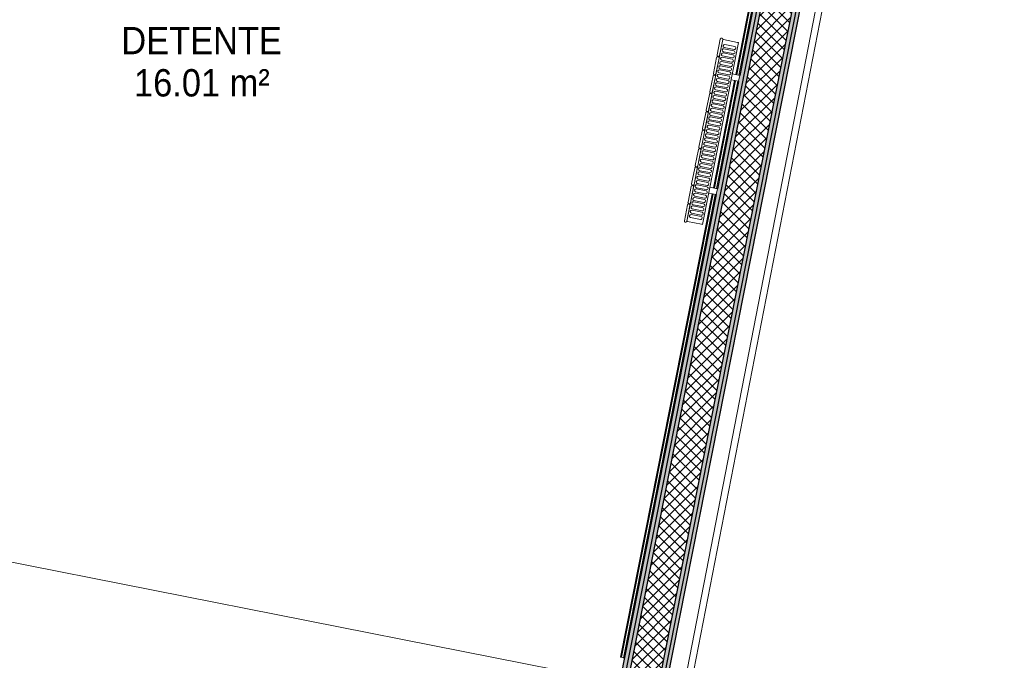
# Model space of a CAD drawing. Header units: millimetres. Extents: x -24070 to 30874, y -36590 to 4541.
# Tile 69 of 91: x 1594 to 4832, y -30866 to -28759. Entities that reach past the tile are written whole.
import ezdxf

# ---------------------------------------------------------------- set-up
doc = ezdxf.new("R2010")
doc.units = ezdxf.units.MM
for name, color, linetype, lineweight in [('A-AREA-IDEN', 7, 'Continuous', 30), ('A-FLOR-HRAL', 7, 'Continuous', 18), ('A-WALL', 7, 'Continuous', 25), ('A-WALL-PATT', 7, 'Continuous', 25), ('BATIEMENT', 7, 'Continuous', 18), ('CANALISATIONS', 7, 'Continuous', 18), ('EQP CVC', 7, 'Continuous', 18), ('MOBILIER', 7, 'Continuous', 18)]:
    doc.layers.add(name, color=color, linetype=linetype, lineweight=lineweight)
doc.styles.add('Arial', font='arial.ttf', dxfattribs={"width": 0.9, "height": 90})

# ---------------------------------------------------------------- blocks, each defined once
blk = doc.blocks.new('Garde-corps - Garde-corps-513303-2021_015_1111_DCE_1_50_N0 FINI_PLB_EFS')
at = {"layer": 'A-FLOR-HRAL'}
for p, q in [((3799.8, -27325.1), (3799.5, -27326.7)), ((3799.5, -27326.7), (4250, -27415.8)), ((3799.8, -27325.1), (3800.1, -27323.4)), ((3799.8, -27325.1), (4251.9, -27414.5)), ((3800.1, -27323.4), (3801.5, -27316.4)), ((3800.1, -27323.4), (4254, -27413.1)), ((3802.1, -27313.4), (3801.5, -27316.4)), ((3801.5, -27316.4), (4262.4, -27407.5)), ((4250, -27415.8), (3948.6, -28939.5)), ((4251.9, -27414.5), (3950.2, -28939.8)), ((4254, -27413.1), (3951.9, -28940.2)), ((4262.4, -27407.5), (3958.9, -28941.6)), ((4254, -27413.1), (4262.4, -27407.5)), ((3944.7, -28959.1), (3874.8, -29312.3)), ((3946.3, -28959.5), (3876.5, -29312.6)), ((3948, -28959.8), (3878.2, -29313)), ((3955, -28961.2), (3885.1, -29314.3)), ((3870.9, -29331.9), (3569.5, -30855.6)), ((3872.6, -29332.2), (3571.1, -30856)), ((3874.3, -29332.6), (3572.8, -30856.3)), ((3881.3, -29334), (3579.8, -30857.7)), ((3569.5, -30855.6), (3571.1, -30856)), ((3572.8, -30856.3), (3571.1, -30856)), ((3579.8, -30857.7), (3572.8, -30856.3)), ((3579.8, -30857.7), (3582.8, -30858.3))]:
    blk.add_line(p, q, dxfattribs=at)
for points, knots in [([(4250, -27415.8), (4250, -27415.8), (4250, -27415.8), (4250.2, -27415.7), (4250.4, -27415.6), (4250.6, -27415.4), (4250.7, -27415.3), (4250.9, -27415.2), (4251, -27415.1), (4251.2, -27415), (4251.3, -27414.9), (4251.5, -27414.8), (4251.6, -27414.7), (4251.8, -27414.6), (4251.9, -27414.6), (4251.9, -27414.5)], [0.1, 0.1, 0.1, 0.1, 0.2, 0.3, 0.4, 0.475, 0.55, 0.6, 0.65, 0.7, 0.75, 0.8, 0.85, 0.9, 1, 1, 1, 1]), ([(4262.4, -27407.5), (4262.4, -27407.5), (4262.4, -27407.5), (4262.6, -27407.4), (4262.8, -27407.2), (4263, -27407.1), (4263.2, -27407), (4263.4, -27406.8), (4263.7, -27406.6), (4264.1, -27406.4), (4264.3, -27406.2), (4264.6, -27406), (4265.1, -27405.7), (4265.6, -27405.4), (4265.9, -27405.2)], [0, 0, 0, 0, 0.166667, 0.25, 0.333333, 0.416667, 0.458333, 0.5, 0.583333, 0.666667, 0.708333, 0.75, 0.833333, 1, 1, 1, 1])]:
    blk.add_open_spline(points, degree=3, knots=knots, dxfattribs=at)
blk = doc.blocks.new('72_SOUS EVIER - Type A-516873-2021_015_1111_DCE_1_50_N0 FINI_PLB_EFS')
at = {"layer": 'MOBILIER', "color": 8, "true_color": 0x808080}
for p, q in [((475.8, 0), (612.7, 0)), ((914.6, 0), (1344.7, 0)), ((1344.7, 0), (1344.7, -600)), ((-1249.5, -600), (1344.7, -600))]:
    blk.add_line(p, q, dxfattribs=at)
blk = doc.blocks.new('B02_ARC_rvt-1-2021_015_1111_DCE_1_50_N0 FINI_PLB_EFS')
at = {"layer": 'A-WALL-PATT', "lineweight": 18}
h = blk.add_hatch(dxfattribs=at)
h.set_pattern_fill('FP_1', color=256, style=0, pattern_type=2)
h.set_pattern_definition([(45, (0, 0), (-17.67767, 17.67767), []), (135, (0, 0), (-17.67767, -17.67767), [])])
h.paths.add_polyline_path([(3545.1, -31703.3), (4393, -27417.1), (4292.8, -27397.8), (3445.1, -31683.1), (3495.1, -31693.2)])
at = {"layer": 'A-WALL-PATT', "lineweight": 5, "true_color": 0xdadada}
for points in [[(3463.9, -31523.7), (4278.1, -27407.6), (4265.9, -27405.2), (3451.6, -31521.2), (3457.8, -31522.5)], [(3476.1, -31526.2), (4290.4, -27410), (4278.1, -27407.6), (3463.9, -31523.7), (3470, -31524.9)], [(3588.4, -31548.8), (4405.2, -27419.6), (4393, -27417.1), (3576.1, -31546.3), (3582.3, -31547.6)]]:
    blk.add_hatch(color=254, dxfattribs=at).paths.add_polyline_path(points)
at = {"layer": 'A-WALL-PATT', "true_color": 0xdadada}
blk.add_hatch(color=254, dxfattribs=at).paths.add_polyline_path([(3600.6, -31551.3), (4417.5, -27422), (4405.2, -27419.6), (3588.4, -31548.8), (3594.5, -31550.1)])
at = {"layer": 'A-WALL'}
for p, q in [((4278.1, -27407.6), (3463.9, -31523.7)), ((4290.4, -27410), (3476.1, -31526.2)), ((4393, -27417.1), (3576.1, -31546.3)), ((4405.2, -27419.6), (3588.4, -31548.8))]:
    blk.add_line(p, q, dxfattribs=at)
at = {"layer": 'BATIEMENT', "lineweight": 25}
for p, q in [((3600.6, -31551.3), (4417.5, -27422)), ((4265.9, -27405.2), (3961.8, -28942.1)), ((3958, -28961.8), (3888.1, -29314.9)), ((3884.2, -29334.5), (3451.6, -31521.2))]:
    blk.add_line(p, q, dxfattribs=at)
at = {"layer": 'BATIEMENT', "lineweight": 18}
blk.add_blockref('Garde-corps - Garde-corps-513303-2021_015_1111_DCE_1_50_N0 FINI_PLB_EFS', (0, 0), dxfattribs=at)
at = {"layer": 'MOBILIER', "lineweight": 18, "rotation": 168.8099662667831}
blk.add_blockref('72_SOUS EVIER - Type A-516873-2021_015_1111_DCE_1_50_N0 FINI_PLB_EFS', (2224.7, -31284.8), dxfattribs=at)
blk = doc.blocks.new('202_RADIATEUR GENERIQUE - Type-1480591-2021_015_1111_DCE_1_50_N0 FINI_PLB_EFS')
at = {"layer": 'EQP CVC'}
for p, q in [((-200, 0), (-200, -25)), ((-180, -25), (-180, 0)), ((305, -25), (-305, -25)), ((-305, -25), (-305, -28)), ((-305, -75), (-305, -28)), ((-180, 0), (-200, 0)), ((180, 0), (180, -25)), ((200, 0), (180, 0)), ((200, -25), (200, 0)), ((305, -28), (305, -25)), ((305, -28), (305, -75)), ((-290, -68), (-290, -35)), ((-280, -35), (-280, -68)), ((-275.7, -68), (-275.7, -35)), ((-265.8, -35), (-265.8, -68)), ((-261.5, -68), (-261.5, -35)), ((-251.5, -35), (-251.5, -68)), ((-247.2, -68), (-247.2, -35)), ((-237.3, -35), (-237.3, -68)), ((-233, -68), (-233, -35)), ((-223, -35), (-223, -68)), ((-218.7, -68), (-218.7, -35)), ((-208.8, -35), (-208.8, -68)), ((-204.5, -68), (-204.5, -35)), ((-194.5, -35), (-194.5, -68)), ((-190.2, -68), (-190.2, -35)), ((-180.3, -35), (-180.3, -68)), ((-176, -68), (-176, -35)), ((-166, -35), (-166, -68)), ((-161.7, -68), (-161.7, -35)), ((-151.8, -35), (-151.8, -68)), ((-147.5, -68), (-147.5, -35)), ((-137.5, -35), (-137.5, -68)), ((-133.2, -68), (-133.2, -35)), ((-123.3, -35), (-123.3, -68)), ((-119, -68), (-119, -35)), ((-109, -35), (-109, -68)), ((-104.7, -68), (-104.7, -35)), ((-94.8, -35), (-94.8, -68)), ((-90.5, -68), (-90.5, -35)), ((-80.5, -35), (-80.5, -68)), ((-76.2, -68), (-76.2, -35)), ((-66.3, -35), (-66.3, -68)), ((-62, -68), (-62, -35)), ((-52, -35), (-52, -68)), ((-47.7, -68), (-47.7, -35)), ((-37.8, -35), (-37.8, -68)), ((-33.5, -68), (-33.5, -35)), ((-23.5, -35), (-23.5, -68)), ((-19.2, -68), (-19.2, -35)), ((-9.3, -35), (-9.3, -68)), ((-5, -68), (-5, -35)), ((5, -35), (5, -68)), ((9.3, -68), (9.3, -35)), ((19.2, -35), (19.2, -68)), ((23.5, -68), (23.5, -35)), ((33.5, -35), (33.5, -68)), ((37.8, -68), (37.8, -35)), ((47.7, -35), (47.7, -68)), ((52, -68), (52, -35)), ((62, -35), (62, -68)), ((66.3, -68), (66.3, -35)), ((76.2, -35), (76.2, -68)), ((80.5, -68), (80.5, -35)), ((90.5, -35), (90.5, -68)), ((94.8, -68), (94.8, -35)), ((104.7, -35), (104.7, -68)), ((109, -68), (109, -35)), ((119, -35), (119, -68)), ((123.3, -68), (123.3, -35)), ((133.2, -35), (133.2, -68)), ((137.5, -68), (137.5, -35)), ((147.5, -35), (147.5, -68)), ((151.8, -68), (151.8, -35)), ((161.7, -35), (161.7, -68)), ((166, -68), (166, -35)), ((176, -35), (176, -68)), ((180.3, -68), (180.3, -35)), ((190.2, -35), (190.2, -68)), ((194.5, -68), (194.5, -35)), ((204.5, -35), (204.5, -68)), ((208.8, -68), (208.8, -35)), ((218.7, -35), (218.7, -68)), ((223, -68), (223, -35)), ((233, -35), (233, -68)), ((237.3, -68), (237.3, -35)), ((247.2, -35), (247.2, -68)), ((251.5, -68), (251.5, -35)), ((261.5, -35), (261.5, -68)), ((265.8, -68), (265.8, -35)), ((275.7, -35), (275.7, -68)), ((280, -68), (280, -35)), ((290, -35), (290, -68)), ((-305, -75), (-305, -78)), ((-305, -78), (305, -78)), ((-251.5, -78), (-304.5, -78)), ((-304.5, -86), (-251.5, -86)), ((-189.7, -78), (-242.7, -78)), ((-242.7, -86), (-189.7, -86)), ((-127.9, -78), (-180.9, -78)), ((-180.9, -86), (-127.9, -86)), ((-66.2, -78), (-119.2, -78)), ((-119.2, -86), (-66.2, -86)), ((-4.4, -78), (-57.4, -78)), ((-57.4, -86), (-4.4, -86)), ((57.4, -78), (4.4, -78)), ((4.4, -86), (57.4, -86)), ((119.2, -78), (66.2, -78)), ((66.2, -86), (119.2, -86)), ((180.9, -78), (127.9, -78)), ((127.9, -86), (180.9, -86)), ((242.7, -78), (189.7, -78)), ((189.7, -86), (242.7, -86)), ((304.5, -78), (251.5, -78)), ((251.5, -86), (304.5, -86)), ((305, -78), (305, -75))]:
    blk.add_line(p, q, dxfattribs=at)
for centre, start, end in [((-285, -35), 360, 180), ((-270.7, -35), 360, 180), ((-256.5, -35), 360, 180), ((-242.2, -35), 360, 180), ((-228, -35), 360, 180), ((-213.7, -35), 360, 180), ((-199.5, -35), 360, 180), ((-185.2, -35), 360, 180), ((-171, -35), 360, 180), ((-156.7, -35), 360, 180), ((-142.5, -35), 360, 180), ((-128.2, -35), 360, 180), ((-114, -35), 360, 180), ((-99.7, -35), 360, 180), ((-85.5, -35), 360, 180), ((-71.2, -35), 360, 180), ((-57, -35), 360, 180), ((-42.7, -35), 360, 180), ((-28.5, -35), 360, 180), ((-14.2, -35), 360, 180), ((0, -35), 360, 180), ((14.3, -35), 360, 180), ((28.5, -35), 360, 180), ((42.8, -35), 360, 180), ((57, -35), 360, 180), ((71.3, -35), 360, 180), ((85.5, -35), 360, 180), ((99.8, -35), 360, 180), ((114, -35), 360, 180), ((128.3, -35), 360, 180), ((142.5, -35), 360, 180), ((156.8, -35), 360, 180), ((171, -35), 360, 180), ((185.3, -35), 360, 180), ((199.5, -35), 360, 180), ((213.8, -35), 360, 180), ((228, -35), 360, 180), ((242.3, -35), 360, 180), ((256.5, -35), 360, 180), ((270.8, -35), 360, 180), ((285, -35), 360, 180), ((-285, -68), 180, 360), ((-270.7, -68), 180, 360), ((-256.5, -68), 180, 360), ((-242.2, -68), 180, 360), ((-228, -68), 180, 360), ((-213.7, -68), 180, 360), ((-199.5, -68), 180, 360), ((-185.2, -68), 180, 360), ((-171, -68), 180, 360), ((-156.7, -68), 180, 360), ((-142.5, -68), 180, 360), ((-128.2, -68), 180, 360), ((-114, -68), 180, 360), ((-99.7, -68), 180, 360), ((-85.5, -68), 180, 360), ((-71.2, -68), 180, 360), ((-57, -68), 180, 360), ((-42.7, -68), 180, 360), ((-28.5, -68), 180, 360), ((-14.2, -68), 180, 360), ((0, -68), 180, 360), ((14.3, -68), 180, 360), ((28.5, -68), 180, 360), ((42.8, -68), 180, 360), ((57, -68), 180, 360), ((71.3, -68), 180, 360), ((85.5, -68), 180, 360), ((99.8, -68), 180, 360), ((114, -68), 180, 360), ((128.3, -68), 180, 360), ((142.5, -68), 180, 360), ((156.8, -68), 180, 360), ((171, -68), 180, 360), ((185.3, -68), 180, 360), ((199.5, -68), 180, 360), ((213.8, -68), 180, 360), ((228, -68), 180, 360), ((242.3, -68), 180, 360), ((256.5, -68), 180, 360), ((270.8, -68), 180, 360), ((285, -68), 180, 360)]:
    blk.add_arc(centre, 5, start, end, dxfattribs=at)
for points, knots in [([(-305.3, -78.1), (-305.5, -78.1), (-305.9, -78.2), (-306.3, -78.4), (-306.6, -78.6), (-306.7, -78.7), (-306.9, -78.8), (-307.1, -78.9), (-307.2, -79.1), (-307.4, -79.2), (-307.6, -79.4), (-307.7, -79.6), (-307.8, -79.8), (-308, -80), (-308.1, -80.2), (-308.2, -80.4), (-308.3, -80.7), (-308.4, -80.9), (-308.4, -81.2), (-308.5, -81.5), (-308.5, -81.8), (-308.5, -82)], [0.1428571, 0.1428571, 0.1428571, 0.1428571, 0.2857143, 0.3571429, 0.3928571, 0.4285714, 0.4642857, 0.5, 0.5357143, 0.5714286, 0.6071429, 0.6428571, 0.6785714, 0.7142857, 0.75, 0.7857143, 0.8214286, 0.8571429, 0.8928571, 0.9285714, 1, 1, 1, 1]), ([(-308.5, -82), (-308.5, -82.2), (-308.5, -82.5), (-308.4, -82.8), (-308.4, -83.1), (-308.3, -83.3), (-308.2, -83.6), (-308.1, -83.8), (-308, -84), (-307.8, -84.2), (-307.7, -84.4), (-307.6, -84.6), (-307.4, -84.8), (-307.2, -84.9), (-307, -85.1), (-306.8, -85.3), (-306.6, -85.4), (-306.3, -85.6), (-305.9, -85.8), (-305.3, -86), (-304.8, -86), (-304.5, -86)], [0, 0, 0, 0, 0.071429, 0.107143, 0.142857, 0.178571, 0.214286, 0.25, 0.285714, 0.321429, 0.357143, 0.392857, 0.428571, 0.464286, 0.5, 0.571429, 0.607143, 0.642857, 0.714286, 0.857143, 1, 1, 1, 1]), ([(-247.5, -82), (-247.5, -81.8), (-247.5, -81.5), (-247.6, -81.2), (-247.6, -80.9), (-247.7, -80.7), (-247.8, -80.4), (-247.9, -80.2), (-248, -80), (-248.2, -79.8), (-248.3, -79.6), (-248.4, -79.4), (-248.6, -79.2), (-248.8, -79.1), (-249, -78.9), (-249.2, -78.7), (-249.4, -78.6), (-249.7, -78.4), (-250.1, -78.2), (-250.7, -78), (-251.2, -78), (-251.5, -78)], [0, 0, 0, 0, 0.071429, 0.107143, 0.142857, 0.178571, 0.214286, 0.25, 0.285714, 0.321429, 0.357143, 0.392857, 0.428571, 0.464286, 0.5, 0.571429, 0.607143, 0.642857, 0.714286, 0.857143, 1, 1, 1, 1]), ([(-251.5, -86), (-251.2, -86), (-250.7, -86), (-250.1, -85.8), (-249.7, -85.6), (-249.4, -85.4), (-249.3, -85.3), (-249.1, -85.2), (-248.9, -85.1), (-248.8, -84.9), (-248.6, -84.8), (-248.4, -84.6), (-248.3, -84.4), (-248.2, -84.2), (-248, -84), (-247.9, -83.8), (-247.8, -83.6), (-247.7, -83.3), (-247.6, -83.1), (-247.6, -82.8), (-247.5, -82.5), (-247.5, -82.2), (-247.5, -82)], [0, 0, 0, 0, 0.142857, 0.285714, 0.357143, 0.392857, 0.428571, 0.464286, 0.5, 0.535714, 0.571429, 0.607143, 0.642857, 0.678571, 0.714286, 0.75, 0.785714, 0.821429, 0.857143, 0.892857, 0.928571, 1, 1, 1, 1]), ([(-242.7, -78), (-243, -78), (-243.5, -78), (-244.1, -78.2), (-244.6, -78.4), (-244.8, -78.6), (-245, -78.7), (-245.1, -78.8), (-245.3, -78.9), (-245.5, -79.1), (-245.6, -79.2), (-245.8, -79.4), (-245.9, -79.6), (-246.1, -79.8), (-246.2, -80), (-246.3, -80.2), (-246.4, -80.4), (-246.5, -80.7), (-246.6, -80.9), (-246.6, -81.2), (-246.7, -81.5), (-246.7, -81.8), (-246.7, -82)], [0, 0, 0, 0, 0.142857, 0.285714, 0.357143, 0.392857, 0.428571, 0.464286, 0.5, 0.535714, 0.571429, 0.607143, 0.642857, 0.678571, 0.714286, 0.75, 0.785714, 0.821429, 0.857143, 0.892857, 0.928571, 1, 1, 1, 1]), ([(-246.7, -82), (-246.7, -82.2), (-246.7, -82.5), (-246.6, -82.8), (-246.6, -83.1), (-246.5, -83.3), (-246.4, -83.6), (-246.3, -83.8), (-246.2, -84), (-246.1, -84.2), (-245.9, -84.4), (-245.8, -84.6), (-245.6, -84.8), (-245.5, -84.9), (-245.3, -85.1), (-245, -85.3), (-244.8, -85.4), (-244.6, -85.6), (-244.1, -85.8), (-243.5, -86), (-243, -86), (-242.7, -86)], [0, 0, 0, 0, 0.071429, 0.107143, 0.142857, 0.178571, 0.214286, 0.25, 0.285714, 0.321429, 0.357143, 0.392857, 0.428571, 0.464286, 0.5, 0.571429, 0.607143, 0.642857, 0.714286, 0.857143, 1, 1, 1, 1]), ([(-185.7, -82), (-185.7, -81.8), (-185.7, -81.5), (-185.8, -81.2), (-185.9, -80.9), (-185.9, -80.7), (-186, -80.4), (-186.1, -80.2), (-186.3, -80), (-186.4, -79.8), (-186.5, -79.6), (-186.7, -79.4), (-186.8, -79.2), (-187, -79.1), (-187.2, -78.9), (-187.4, -78.7), (-187.7, -78.6), (-187.9, -78.4), (-188.3, -78.2), (-189, -78), (-189.5, -78), (-189.7, -78)], [0, 0, 0, 0, 0.071429, 0.107143, 0.142857, 0.178571, 0.214286, 0.25, 0.285714, 0.321429, 0.357143, 0.392857, 0.428571, 0.464286, 0.5, 0.571429, 0.607143, 0.642857, 0.714286, 0.857143, 1, 1, 1, 1]), ([(-189.7, -86), (-189.5, -86), (-189, -86), (-188.3, -85.8), (-187.9, -85.6), (-187.7, -85.4), (-187.5, -85.3), (-187.3, -85.2), (-187.1, -85.1), (-187, -84.9), (-186.8, -84.8), (-186.7, -84.6), (-186.5, -84.4), (-186.4, -84.2), (-186.3, -84), (-186.1, -83.8), (-186, -83.6), (-185.9, -83.3), (-185.9, -83.1), (-185.8, -82.8), (-185.7, -82.5), (-185.7, -82.2), (-185.7, -82)], [0, 0, 0, 0, 0.142857, 0.285714, 0.357143, 0.392857, 0.428571, 0.464286, 0.5, 0.535714, 0.571429, 0.607143, 0.642857, 0.678571, 0.714286, 0.75, 0.785714, 0.821429, 0.857143, 0.892857, 0.928571, 1, 1, 1, 1]), ([(-180.9, -78), (-181.2, -78), (-181.7, -78), (-182.3, -78.2), (-182.8, -78.4), (-183, -78.6), (-183.2, -78.7), (-183.4, -78.8), (-183.5, -78.9), (-183.7, -79.1), (-183.8, -79.2), (-184, -79.4), (-184.1, -79.6), (-184.3, -79.8), (-184.4, -80), (-184.5, -80.2), (-184.6, -80.4), (-184.7, -80.7), (-184.8, -80.9), (-184.9, -81.2), (-184.9, -81.5), (-184.9, -81.8), (-184.9, -82)], [0, 0, 0, 0, 0.142857, 0.285714, 0.357143, 0.392857, 0.428571, 0.464286, 0.5, 0.535714, 0.571429, 0.607143, 0.642857, 0.678571, 0.714286, 0.75, 0.785714, 0.821429, 0.857143, 0.892857, 0.928571, 1, 1, 1, 1]), ([(-184.9, -82), (-184.9, -82.2), (-184.9, -82.5), (-184.9, -82.8), (-184.8, -83.1), (-184.7, -83.3), (-184.6, -83.6), (-184.5, -83.8), (-184.4, -84), (-184.3, -84.2), (-184.1, -84.4), (-184, -84.6), (-183.8, -84.8), (-183.7, -84.9), (-183.5, -85.1), (-183.2, -85.3), (-183, -85.4), (-182.8, -85.6), (-182.3, -85.8), (-181.7, -86), (-181.2, -86), (-180.9, -86)], [0, 0, 0, 0, 0.071429, 0.107143, 0.142857, 0.178571, 0.214286, 0.25, 0.285714, 0.321429, 0.357143, 0.392857, 0.428571, 0.464286, 0.5, 0.571429, 0.607143, 0.642857, 0.714286, 0.857143, 1, 1, 1, 1]), ([(-123.9, -82), (-123.9, -81.8), (-124, -81.5), (-124, -81.2), (-124.1, -80.9), (-124.2, -80.7), (-124.3, -80.4), (-124.4, -80.2), (-124.5, -80), (-124.6, -79.8), (-124.7, -79.6), (-124.9, -79.4), (-125, -79.2), (-125.2, -79.1), (-125.4, -78.9), (-125.6, -78.7), (-125.9, -78.6), (-126.1, -78.4), (-126.5, -78.2), (-127.2, -78), (-127.7, -78), (-127.9, -78)], [0, 0, 0, 0, 0.071429, 0.107143, 0.142857, 0.178571, 0.214286, 0.25, 0.285714, 0.321429, 0.357143, 0.392857, 0.428571, 0.464286, 0.5, 0.571429, 0.607143, 0.642857, 0.714286, 0.857143, 1, 1, 1, 1]), ([(-127.9, -86), (-127.7, -86), (-127.2, -86), (-126.5, -85.8), (-126.1, -85.6), (-125.9, -85.4), (-125.7, -85.3), (-125.5, -85.2), (-125.4, -85.1), (-125.2, -84.9), (-125, -84.8), (-124.9, -84.6), (-124.7, -84.4), (-124.6, -84.2), (-124.5, -84), (-124.4, -83.8), (-124.3, -83.6), (-124.2, -83.3), (-124.1, -83.1), (-124, -82.8), (-124, -82.5), (-123.9, -82.2), (-123.9, -82)], [0, 0, 0, 0, 0.142857, 0.285714, 0.357143, 0.392857, 0.428571, 0.464286, 0.5, 0.535714, 0.571429, 0.607143, 0.642857, 0.678571, 0.714286, 0.75, 0.785714, 0.821429, 0.857143, 0.892857, 0.928571, 1, 1, 1, 1]), ([(-119.2, -78), (-119.4, -78), (-119.9, -78), (-120.6, -78.2), (-121, -78.4), (-121.2, -78.6), (-121.4, -78.7), (-121.6, -78.8), (-121.7, -78.9), (-121.9, -79.1), (-122.1, -79.2), (-122.2, -79.4), (-122.4, -79.6), (-122.5, -79.8), (-122.6, -80), (-122.7, -80.2), (-122.9, -80.4), (-122.9, -80.7), (-123, -80.9), (-123.1, -81.2), (-123.1, -81.5), (-123.2, -81.8), (-123.2, -82)], [0, 0, 0, 0, 0.142857, 0.285714, 0.357143, 0.392857, 0.428571, 0.464286, 0.5, 0.535714, 0.571429, 0.607143, 0.642857, 0.678571, 0.714286, 0.75, 0.785714, 0.821429, 0.857143, 0.892857, 0.928571, 1, 1, 1, 1]), ([(-123.2, -82), (-123.2, -82.2), (-123.1, -82.5), (-123.1, -82.8), (-123, -83.1), (-122.9, -83.3), (-122.9, -83.6), (-122.7, -83.8), (-122.6, -84), (-122.5, -84.2), (-122.4, -84.4), (-122.2, -84.6), (-122.1, -84.8), (-121.9, -84.9), (-121.7, -85.1), (-121.5, -85.3), (-121.2, -85.4), (-121, -85.6), (-120.6, -85.8), (-119.9, -86), (-119.4, -86), (-119.2, -86)], [0, 0, 0, 0, 0.071429, 0.107143, 0.142857, 0.178571, 0.214286, 0.25, 0.285714, 0.321429, 0.357143, 0.392857, 0.428571, 0.464286, 0.5, 0.571429, 0.607143, 0.642857, 0.714286, 0.857143, 1, 1, 1, 1]), ([(-62.2, -82), (-62.2, -81.8), (-62.2, -81.5), (-62.2, -81.2), (-62.3, -80.9), (-62.4, -80.7), (-62.5, -80.4), (-62.6, -80.2), (-62.7, -80), (-62.8, -79.8), (-63, -79.6), (-63.1, -79.4), (-63.3, -79.2), (-63.4, -79.1), (-63.6, -78.9), (-63.9, -78.7), (-64.1, -78.6), (-64.3, -78.4), (-64.8, -78.2), (-65.4, -78), (-65.9, -78), (-66.2, -78)], [0, 0, 0, 0, 0.071429, 0.107143, 0.142857, 0.178571, 0.214286, 0.25, 0.285714, 0.321429, 0.357143, 0.392857, 0.428571, 0.464286, 0.5, 0.571429, 0.607143, 0.642857, 0.714286, 0.857143, 1, 1, 1, 1]), ([(-66.2, -86), (-65.9, -86), (-65.4, -86), (-64.8, -85.8), (-64.3, -85.6), (-64.1, -85.4), (-63.9, -85.3), (-63.8, -85.2), (-63.6, -85.1), (-63.4, -84.9), (-63.3, -84.8), (-63.1, -84.6), (-63, -84.4), (-62.8, -84.2), (-62.7, -84), (-62.6, -83.8), (-62.5, -83.6), (-62.4, -83.3), (-62.3, -83.1), (-62.2, -82.8), (-62.2, -82.5), (-62.2, -82.2), (-62.2, -82)], [0, 0, 0, 0, 0.142857, 0.285714, 0.357143, 0.392857, 0.428571, 0.464286, 0.5, 0.535714, 0.571429, 0.607143, 0.642857, 0.678571, 0.714286, 0.75, 0.785714, 0.821429, 0.857143, 0.892857, 0.928571, 1, 1, 1, 1]), ([(-57.4, -78), (-57.6, -78), (-58.2, -78), (-58.8, -78.2), (-59.2, -78.4), (-59.5, -78.6), (-59.6, -78.7), (-59.8, -78.8), (-60, -78.9), (-60.1, -79.1), (-60.3, -79.2), (-60.4, -79.4), (-60.6, -79.6), (-60.7, -79.8), (-60.9, -80), (-61, -80.2), (-61.1, -80.4), (-61.2, -80.7), (-61.2, -80.9), (-61.3, -81.2), (-61.4, -81.5), (-61.4, -81.8), (-61.4, -82)], [0, 0, 0, 0, 0.142857, 0.285714, 0.357143, 0.392857, 0.428571, 0.464286, 0.5, 0.535714, 0.571429, 0.607143, 0.642857, 0.678571, 0.714286, 0.75, 0.785714, 0.821429, 0.857143, 0.892857, 0.928571, 1, 1, 1, 1]), ([(-61.4, -82), (-61.4, -82.2), (-61.4, -82.5), (-61.3, -82.8), (-61.2, -83.1), (-61.2, -83.3), (-61.1, -83.6), (-61, -83.8), (-60.9, -84), (-60.7, -84.2), (-60.6, -84.4), (-60.4, -84.6), (-60.3, -84.8), (-60.1, -84.9), (-59.9, -85.1), (-59.7, -85.3), (-59.5, -85.4), (-59.2, -85.6), (-58.8, -85.8), (-58.2, -86), (-57.6, -86), (-57.4, -86)], [0, 0, 0, 0, 0.071429, 0.107143, 0.142857, 0.178571, 0.214286, 0.25, 0.285714, 0.321429, 0.357143, 0.392857, 0.428571, 0.464286, 0.5, 0.571429, 0.607143, 0.642857, 0.714286, 0.857143, 1, 1, 1, 1]), ([(-0.4, -82), (-0.4, -81.8), (-0.4, -81.5), (-0.5, -81.2), (-0.5, -80.9), (-0.6, -80.7), (-0.7, -80.4), (-0.8, -80.2), (-0.9, -80), (-1.1, -79.8), (-1.2, -79.6), (-1.3, -79.4), (-1.5, -79.2), (-1.6, -79.1), (-1.9, -78.9), (-2.1, -78.7), (-2.3, -78.6), (-2.6, -78.4), (-3, -78.2), (-3.6, -78), (-4.1, -78), (-4.4, -78)], [0, 0, 0, 0, 0.071429, 0.107143, 0.142857, 0.178571, 0.214286, 0.25, 0.285714, 0.321429, 0.357143, 0.392857, 0.428571, 0.464286, 0.5, 0.571429, 0.607143, 0.642857, 0.714286, 0.857143, 1, 1, 1, 1]), ([(-4.4, -86), (-4.1, -86), (-3.6, -86), (-3, -85.8), (-2.6, -85.6), (-2.3, -85.4), (-2.1, -85.3), (-2, -85.2), (-1.8, -85.1), (-1.6, -84.9), (-1.5, -84.8), (-1.3, -84.6), (-1.2, -84.4), (-1.1, -84.2), (-0.9, -84), (-0.8, -83.8), (-0.7, -83.6), (-0.6, -83.3), (-0.5, -83.1), (-0.5, -82.8), (-0.4, -82.5), (-0.4, -82.2), (-0.4, -82)], [0, 0, 0, 0, 0.142857, 0.285714, 0.357143, 0.392857, 0.428571, 0.464286, 0.5, 0.535714, 0.571429, 0.607143, 0.642857, 0.678571, 0.714286, 0.75, 0.785714, 0.821429, 0.857143, 0.892857, 0.928571, 1, 1, 1, 1]), ([(4.4, -78), (4.1, -78), (3.6, -78), (3, -78.2), (2.6, -78.4), (2.3, -78.6), (2.1, -78.7), (2, -78.8), (1.8, -78.9), (1.6, -79.1), (1.5, -79.2), (1.3, -79.4), (1.2, -79.6), (1.1, -79.8), (0.9, -80), (0.8, -80.2), (0.7, -80.4), (0.6, -80.7), (0.5, -80.9), (0.5, -81.2), (0.4, -81.5), (0.4, -81.8), (0.4, -82)], [0, 0, 0, 0, 0.142857, 0.285714, 0.357143, 0.392857, 0.428571, 0.464286, 0.5, 0.535714, 0.571429, 0.607143, 0.642857, 0.678571, 0.714286, 0.75, 0.785714, 0.821429, 0.857143, 0.892857, 0.928571, 1, 1, 1, 1]), ([(0.4, -82), (0.4, -82.2), (0.4, -82.5), (0.5, -82.8), (0.5, -83.1), (0.6, -83.3), (0.7, -83.6), (0.8, -83.8), (0.9, -84), (1.1, -84.2), (1.2, -84.4), (1.3, -84.6), (1.5, -84.8), (1.6, -84.9), (1.9, -85.1), (2.1, -85.3), (2.3, -85.4), (2.6, -85.6), (3, -85.8), (3.6, -86), (4.1, -86), (4.4, -86)], [0, 0, 0, 0, 0.071429, 0.107143, 0.142857, 0.178571, 0.214286, 0.25, 0.285714, 0.321429, 0.357143, 0.392857, 0.428571, 0.464286, 0.5, 0.571429, 0.607143, 0.642857, 0.714286, 0.857143, 1, 1, 1, 1]), ([(61.4, -82), (61.4, -81.8), (61.4, -81.5), (61.3, -81.2), (61.2, -80.9), (61.2, -80.7), (61.1, -80.4), (61, -80.2), (60.9, -80), (60.7, -79.8), (60.6, -79.6), (60.4, -79.4), (60.3, -79.2), (60.1, -79.1), (59.9, -78.9), (59.7, -78.7), (59.5, -78.6), (59.2, -78.4), (58.8, -78.2), (58.2, -78), (57.6, -78), (57.4, -78)], [0, 0, 0, 0, 0.071429, 0.107143, 0.142857, 0.178571, 0.214286, 0.25, 0.285714, 0.321429, 0.357143, 0.392857, 0.428571, 0.464286, 0.5, 0.571429, 0.607143, 0.642857, 0.714286, 0.857143, 1, 1, 1, 1]), ([(57.4, -86), (57.6, -86), (58.2, -86), (58.8, -85.8), (59.2, -85.6), (59.5, -85.4), (59.6, -85.3), (59.8, -85.2), (60, -85.1), (60.1, -84.9), (60.3, -84.8), (60.4, -84.6), (60.6, -84.4), (60.7, -84.2), (60.9, -84), (61, -83.8), (61.1, -83.6), (61.2, -83.3), (61.2, -83.1), (61.3, -82.8), (61.4, -82.5), (61.4, -82.2), (61.4, -82)], [0, 0, 0, 0, 0.142857, 0.285714, 0.357143, 0.392857, 0.428571, 0.464286, 0.5, 0.535714, 0.571429, 0.607143, 0.642857, 0.678571, 0.714286, 0.75, 0.785714, 0.821429, 0.857143, 0.892857, 0.928571, 1, 1, 1, 1]), ([(66.2, -78), (65.9, -78), (65.4, -78), (64.8, -78.2), (64.3, -78.4), (64.1, -78.6), (63.9, -78.7), (63.8, -78.8), (63.6, -78.9), (63.4, -79.1), (63.3, -79.2), (63.1, -79.4), (63, -79.6), (62.8, -79.8), (62.7, -80), (62.6, -80.2), (62.5, -80.4), (62.4, -80.7), (62.3, -80.9), (62.2, -81.2), (62.2, -81.5), (62.2, -81.8), (62.2, -82)], [0, 0, 0, 0, 0.142857, 0.285714, 0.357143, 0.392857, 0.428571, 0.464286, 0.5, 0.535714, 0.571429, 0.607143, 0.642857, 0.678571, 0.714286, 0.75, 0.785714, 0.821429, 0.857143, 0.892857, 0.928571, 1, 1, 1, 1]), ([(62.2, -82), (62.2, -82.2), (62.2, -82.5), (62.2, -82.8), (62.3, -83.1), (62.4, -83.3), (62.5, -83.6), (62.6, -83.8), (62.7, -84), (62.8, -84.2), (63, -84.4), (63.1, -84.6), (63.3, -84.8), (63.4, -84.9), (63.6, -85.1), (63.9, -85.3), (64.1, -85.4), (64.3, -85.6), (64.8, -85.8), (65.4, -86), (65.9, -86), (66.2, -86)], [0, 0, 0, 0, 0.071429, 0.107143, 0.142857, 0.178571, 0.214286, 0.25, 0.285714, 0.321429, 0.357143, 0.392857, 0.428571, 0.464286, 0.5, 0.571429, 0.607143, 0.642857, 0.714286, 0.857143, 1, 1, 1, 1]), ([(123.2, -82), (123.2, -81.8), (123.1, -81.5), (123.1, -81.2), (123, -80.9), (122.9, -80.7), (122.9, -80.4), (122.7, -80.2), (122.6, -80), (122.5, -79.8), (122.4, -79.6), (122.2, -79.4), (122.1, -79.2), (121.9, -79.1), (121.7, -78.9), (121.5, -78.7), (121.2, -78.6), (121, -78.4), (120.6, -78.2), (119.9, -78), (119.4, -78), (119.2, -78)], [0, 0, 0, 0, 0.071429, 0.107143, 0.142857, 0.178571, 0.214286, 0.25, 0.285714, 0.321429, 0.357143, 0.392857, 0.428571, 0.464286, 0.5, 0.571429, 0.607143, 0.642857, 0.714286, 0.857143, 1, 1, 1, 1]), ([(119.2, -86), (119.4, -86), (119.9, -86), (120.6, -85.8), (121, -85.6), (121.2, -85.4), (121.4, -85.3), (121.6, -85.2), (121.7, -85.1), (121.9, -84.9), (122.1, -84.8), (122.2, -84.6), (122.4, -84.4), (122.5, -84.2), (122.6, -84), (122.7, -83.8), (122.9, -83.6), (122.9, -83.3), (123, -83.1), (123.1, -82.8), (123.1, -82.5), (123.2, -82.2), (123.2, -82)], [0, 0, 0, 0, 0.142857, 0.285714, 0.357143, 0.392857, 0.428571, 0.464286, 0.5, 0.535714, 0.571429, 0.607143, 0.642857, 0.678571, 0.714286, 0.75, 0.785714, 0.821429, 0.857143, 0.892857, 0.928571, 1, 1, 1, 1]), ([(127.9, -78), (127.7, -78), (127.2, -78), (126.5, -78.2), (126.1, -78.4), (125.9, -78.6), (125.7, -78.7), (125.5, -78.8), (125.4, -78.9), (125.2, -79.1), (125, -79.2), (124.9, -79.4), (124.7, -79.6), (124.6, -79.8), (124.5, -80), (124.4, -80.2), (124.3, -80.4), (124.2, -80.7), (124.1, -80.9), (124, -81.2), (124, -81.5), (123.9, -81.8), (123.9, -82)], [0, 0, 0, 0, 0.142857, 0.285714, 0.357143, 0.392857, 0.428571, 0.464286, 0.5, 0.535714, 0.571429, 0.607143, 0.642857, 0.678571, 0.714286, 0.75, 0.785714, 0.821429, 0.857143, 0.892857, 0.928571, 1, 1, 1, 1]), ([(123.9, -82), (123.9, -82.2), (124, -82.5), (124, -82.8), (124.1, -83.1), (124.2, -83.3), (124.3, -83.6), (124.4, -83.8), (124.5, -84), (124.6, -84.2), (124.7, -84.4), (124.9, -84.6), (125, -84.8), (125.2, -84.9), (125.4, -85.1), (125.6, -85.3), (125.9, -85.4), (126.1, -85.6), (126.5, -85.8), (127.2, -86), (127.7, -86), (127.9, -86)], [0, 0, 0, 0, 0.071429, 0.107143, 0.142857, 0.178571, 0.214286, 0.25, 0.285714, 0.321429, 0.357143, 0.392857, 0.428571, 0.464286, 0.5, 0.571429, 0.607143, 0.642857, 0.714286, 0.857143, 1, 1, 1, 1]), ([(184.9, -82), (184.9, -81.8), (184.9, -81.5), (184.9, -81.2), (184.8, -80.9), (184.7, -80.7), (184.6, -80.4), (184.5, -80.2), (184.4, -80), (184.3, -79.8), (184.1, -79.6), (184, -79.4), (183.8, -79.2), (183.7, -79.1), (183.5, -78.9), (183.2, -78.7), (183, -78.6), (182.8, -78.4), (182.3, -78.2), (181.7, -78), (181.2, -78), (180.9, -78)], [0, 0, 0, 0, 0.071429, 0.107143, 0.142857, 0.178571, 0.214286, 0.25, 0.285714, 0.321429, 0.357143, 0.392857, 0.428571, 0.464286, 0.5, 0.571429, 0.607143, 0.642857, 0.714286, 0.857143, 1, 1, 1, 1]), ([(180.9, -86), (181.2, -86), (181.7, -86), (182.3, -85.8), (182.8, -85.6), (183, -85.4), (183.2, -85.3), (183.4, -85.2), (183.5, -85.1), (183.7, -84.9), (183.8, -84.8), (184, -84.6), (184.1, -84.4), (184.3, -84.2), (184.4, -84), (184.5, -83.8), (184.6, -83.6), (184.7, -83.3), (184.8, -83.1), (184.9, -82.8), (184.9, -82.5), (184.9, -82.2), (184.9, -82)], [0, 0, 0, 0, 0.142857, 0.285714, 0.357143, 0.392857, 0.428571, 0.464286, 0.5, 0.535714, 0.571429, 0.607143, 0.642857, 0.678571, 0.714286, 0.75, 0.785714, 0.821429, 0.857143, 0.892857, 0.928571, 1, 1, 1, 1]), ([(189.7, -78), (189.5, -78), (189, -78), (188.3, -78.2), (187.9, -78.4), (187.7, -78.6), (187.5, -78.7), (187.3, -78.8), (187.1, -78.9), (187, -79.1), (186.8, -79.2), (186.7, -79.4), (186.5, -79.6), (186.4, -79.8), (186.3, -80), (186.1, -80.2), (186, -80.4), (185.9, -80.7), (185.9, -80.9), (185.8, -81.2), (185.7, -81.5), (185.7, -81.8), (185.7, -82)], [0, 0, 0, 0, 0.142857, 0.285714, 0.357143, 0.392857, 0.428571, 0.464286, 0.5, 0.535714, 0.571429, 0.607143, 0.642857, 0.678571, 0.714286, 0.75, 0.785714, 0.821429, 0.857143, 0.892857, 0.928571, 1, 1, 1, 1]), ([(185.7, -82), (185.7, -82.2), (185.7, -82.5), (185.8, -82.8), (185.9, -83.1), (185.9, -83.3), (186, -83.6), (186.1, -83.8), (186.3, -84), (186.4, -84.2), (186.5, -84.4), (186.7, -84.6), (186.8, -84.8), (187, -84.9), (187.2, -85.1), (187.4, -85.3), (187.7, -85.4), (187.9, -85.6), (188.3, -85.8), (189, -86), (189.5, -86), (189.7, -86)], [0, 0, 0, 0, 0.071429, 0.107143, 0.142857, 0.178571, 0.214286, 0.25, 0.285714, 0.321429, 0.357143, 0.392857, 0.428571, 0.464286, 0.5, 0.571429, 0.607143, 0.642857, 0.714286, 0.857143, 1, 1, 1, 1]), ([(246.7, -82), (246.7, -81.8), (246.7, -81.5), (246.6, -81.2), (246.6, -80.9), (246.5, -80.7), (246.4, -80.4), (246.3, -80.2), (246.2, -80), (246.1, -79.8), (245.9, -79.6), (245.8, -79.4), (245.6, -79.2), (245.5, -79.1), (245.3, -78.9), (245, -78.7), (244.8, -78.6), (244.6, -78.4), (244.1, -78.2), (243.5, -78), (243, -78), (242.7, -78)], [0, 0, 0, 0, 0.071429, 0.107143, 0.142857, 0.178571, 0.214286, 0.25, 0.285714, 0.321429, 0.357143, 0.392857, 0.428571, 0.464286, 0.5, 0.571429, 0.607143, 0.642857, 0.714286, 0.857143, 1, 1, 1, 1]), ([(242.7, -86), (243, -86), (243.5, -86), (244.1, -85.8), (244.6, -85.6), (244.8, -85.4), (245, -85.3), (245.1, -85.2), (245.3, -85.1), (245.5, -84.9), (245.6, -84.8), (245.8, -84.6), (245.9, -84.4), (246.1, -84.2), (246.2, -84), (246.3, -83.8), (246.4, -83.6), (246.5, -83.3), (246.6, -83.1), (246.6, -82.8), (246.7, -82.5), (246.7, -82.2), (246.7, -82)], [0, 0, 0, 0, 0.142857, 0.285714, 0.357143, 0.392857, 0.428571, 0.464286, 0.5, 0.535714, 0.571429, 0.607143, 0.642857, 0.678571, 0.714286, 0.75, 0.785714, 0.821429, 0.857143, 0.892857, 0.928571, 1, 1, 1, 1]), ([(251.5, -78), (251.2, -78), (250.7, -78), (250.1, -78.2), (249.7, -78.4), (249.4, -78.6), (249.3, -78.7), (249.1, -78.8), (248.9, -78.9), (248.8, -79.1), (248.6, -79.2), (248.4, -79.4), (248.3, -79.6), (248.2, -79.8), (248, -80), (247.9, -80.2), (247.8, -80.4), (247.7, -80.7), (247.6, -80.9), (247.6, -81.2), (247.5, -81.5), (247.5, -81.8), (247.5, -82)], [0, 0, 0, 0, 0.142857, 0.285714, 0.357143, 0.392857, 0.428571, 0.464286, 0.5, 0.535714, 0.571429, 0.607143, 0.642857, 0.678571, 0.714286, 0.75, 0.785714, 0.821429, 0.857143, 0.892857, 0.928571, 1, 1, 1, 1]), ([(247.5, -82), (247.5, -82.2), (247.5, -82.5), (247.6, -82.8), (247.6, -83.1), (247.7, -83.3), (247.8, -83.6), (247.9, -83.8), (248, -84), (248.2, -84.2), (248.3, -84.4), (248.4, -84.6), (248.6, -84.8), (248.8, -84.9), (249, -85.1), (249.2, -85.3), (249.4, -85.4), (249.7, -85.6), (250.1, -85.8), (250.7, -86), (251.2, -86), (251.5, -86)], [0, 0, 0, 0, 0.071429, 0.107143, 0.142857, 0.178571, 0.214286, 0.25, 0.285714, 0.321429, 0.357143, 0.392857, 0.428571, 0.464286, 0.5, 0.571429, 0.607143, 0.642857, 0.714286, 0.857143, 1, 1, 1, 1]), ([(304.5, -86), (304.8, -86), (305.3, -86), (305.9, -85.8), (306.3, -85.6), (306.6, -85.4), (306.7, -85.3), (306.9, -85.2), (307.1, -85.1), (307.2, -84.9), (307.4, -84.8), (307.6, -84.6), (307.7, -84.4), (307.8, -84.2), (308, -84), (308.1, -83.8), (308.2, -83.6), (308.3, -83.3), (308.4, -83.1), (308.4, -82.8), (308.5, -82.5), (308.5, -82.2), (308.5, -82)], [0, 0, 0, 0, 0.142857, 0.285714, 0.357143, 0.392857, 0.428571, 0.464286, 0.5, 0.535714, 0.571429, 0.607143, 0.642857, 0.678571, 0.714286, 0.75, 0.785714, 0.821429, 0.857143, 0.892857, 0.928571, 1, 1, 1, 1]), ([(308.5, -82), (308.5, -81.8), (308.5, -81.5), (308.4, -81.2), (308.4, -80.9), (308.3, -80.7), (308.2, -80.4), (308.1, -80.2), (308, -80), (307.8, -79.8), (307.7, -79.6), (307.6, -79.4), (307.4, -79.2), (307.2, -79.1), (307, -78.9), (306.8, -78.7), (306.6, -78.6), (306.3, -78.4), (305.9, -78.2), (305.5, -78.1), (305.3, -78.1)], [0, 0, 0, 0, 0.0714286, 0.1071429, 0.1428571, 0.1785714, 0.2142857, 0.25, 0.2857143, 0.3214286, 0.3571429, 0.3928571, 0.4285714, 0.4642857, 0.5, 0.5714286, 0.6071429, 0.6428571, 0.7142857, 0.8571429, 0.8571429, 0.8571429, 0.8571429])]:
    blk.add_open_spline(points, degree=3, knots=knots, dxfattribs=at)
blk = doc.blocks.new('B02_PLB_rvt-1-2021_015_1111_DCE_1_50_N0 FINI_PLB_EFS')
at = {"layer": 'CANALISATIONS', "color": 5, "true_color": 0x0000ff}
for p, q in [((4810.7, -25639.4), (3670.2, -31506.7)), ((3691.2, -31510.8), (4831.6, -25643.5))]:
    blk.add_line(p, q, dxfattribs=at)
at = {"layer": 'EQP CVC', "color": 3, "lineweight": 18, "true_color": 0x00ff00, "rotation": 258.8099662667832}
blk.add_blockref('202_RADIATEUR GENERIQUE - Type-1480591-2021_015_1111_DCE_1_50_N0 FINI_PLB_EFS', (3923, -29138.3), dxfattribs=at)

msp = doc.modelspace()

# ---------------------------------------------------------------- block references
at = {"lineweight": 5}
for name in ['B02_ARC_rvt-1-2021_015_1111_DCE_1_50_N0 FINI_PLB_EFS', 'B02_PLB_rvt-1-2021_015_1111_DCE_1_50_N0 FINI_PLB_EFS']:
    msp.add_blockref(name, (0, 0), dxfattribs=at)

# ---------------------------------------------------------------- texts
at = {"layer": 'A-AREA-IDEN', "color": 8, "true_color": 0x808080, "char_height": 90, "attachment_point": 1, "style": 'Arial'}
for s, insert, width in [('DETENTE', (1928, -28782.6), 631.329), ('16.01 m²', (1969.7, -28921.6), 530.316)]:
    msp.add_mtext(s, dxfattribs=dict(at, insert=insert, width=width))

doc.saveas('drawing.dxf')
